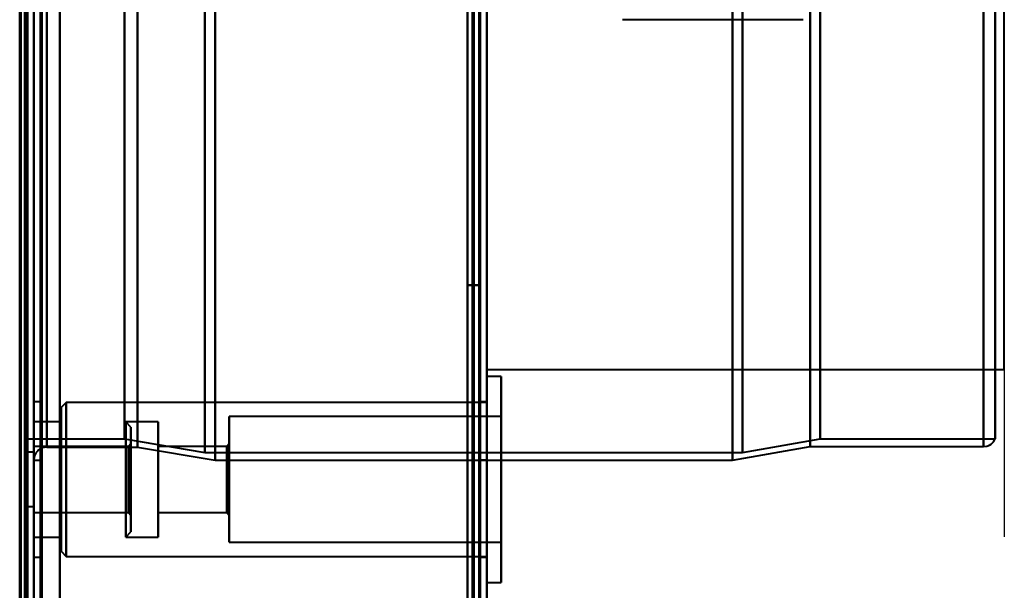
# Model space of a CAD drawing. Header units: millimetres. Extents: x -1352 to 2139, y -120 to 1046.
# Tile 49 of 77: x 549 to 625, y 175 to 219. Entities that reach past the tile are written whole.
import ezdxf

# ---------------------------------------------------------------- set-up
doc = ezdxf.new("R2010")
doc.units = ezdxf.units.MM
doc.layers.add('A-GENM', color=13, linetype='Continuous', lineweight=40)
doc.layers.add('G-IMPT', color=8, linetype='Continuous', lineweight=40)

# ---------------------------------------------------------------- blocks, each defined once
blk = doc.blocks.new('Maintenance r21 - Maintenance r21-755170-Avant')
at = {"layer": 'A-GENM'}
for p, q in [((585, 0), (585, 973.372)), ((585, 973.372), (585, 0))]:
    blk.add_line(p, q, dxfattribs=at)
blk = doc.blocks.new('Souche connecteur circulaire R23 - Souche connecteur circulaire R23-755163-Avant')
at = {"layer": 'A-GENM'}
for p, q in [((585, 349.372), (585, 191.872)), ((625, 191.872), (625, 349.372)), ((585, 191.872), (625, 191.872))]:
    blk.add_line(p, q, dxfattribs=at)
blk = doc.blocks.new('NEXA 1000 CALQUES_dwg-755156-Avant')
at = {"layer": 'G-IMPT'}
for p, q in [((585, 128.972), (585, 972.772)), ((549.5, 129.472), (549.5, 937.272)), ((550, 937.272), (550, 129.472)), ((549.3, 184.868), (549.3, 514.872)), ((549.3, 514.872), (549.3, 184.868)), ((550, 514.872), (550, 184.868)), ((549.3, 171.872), (549.3, 501.877)), ((549.3, 501.877), (549.3, 171.872)), ((564, 196.883), (564, 501.872)), ((564, 501.872), (564, 196.883)), ((584.5, 501.872), (584.5, 196.883)), ((584.5, 184.872), (584.5, 501.872)), ((584.5, 184.872), (584.5, 501.872)), ((584.5, 501.872), (584.5, 184.872)), ((585, 196.883), (585, 501.872)), ((585, 184.872), (585, 501.872)), ((585, 501.872), (585, 184.872)), ((585, 501.872), (585, 184.872)), ((604, 501.872), (604, 196.883)), ((604, 196.883), (604, 501.872)), ((551, 197.807), (551, 500.872)), ((558, 197.807), (558, 500.872)), ((558, 500.872), (558, 197.807)), ((563.198, 501.281), (563.198, 197.429)), ((563.198, 197.429), (563.198, 501.281)), ((604.773, 501.281), (604.773, 197.429)), ((604.773, 197.429), (604.773, 501.281)), ((610, 500.838), (610, 197.839)), ((610, 197.839), (610, 500.838)), ((623.387, 500.838), (623.387, 197.839)), ((623.387, 197.839), (623.387, 500.838)), ((556.99, 198.386), (556.99, 500.246)), ((556.99, 500.246), (556.99, 198.386)), ((610.773, 500.246), (610.773, 198.386)), ((610.773, 198.386), (610.773, 500.246)), ((624.3, 500.246), (624.3, 198.386)), ((624.3, 198.386), (624.3, 500.246)), ((564, 184.872), (564, 489.862)), ((564, 489.862), (564, 184.872)), ((604, 489.862), (604, 184.872)), ((604, 184.872), (604, 489.862)), ((551, 185.872), (551, 488.938)), ((558, 185.872), (558, 488.938)), ((558, 488.938), (558, 185.872)), ((563.198, 489.315), (563.198, 185.464)), ((563.198, 185.464), (563.198, 489.315)), ((604.773, 489.315), (604.773, 185.464)), ((604.773, 185.464), (604.773, 489.315)), ((610, 488.906), (610, 185.907)), ((610, 185.907), (610, 488.906)), ((623.387, 488.906), (623.387, 185.907)), ((623.387, 185.907), (623.387, 488.906)), ((549.3, 488.359), (549.3, 186.498)), ((610.773, 488.359), (610.773, 186.498)), ((610.773, 186.498), (610.773, 488.359)), ((624.3, 488.359), (624.3, 186.498)), ((624.3, 186.498), (624.3, 488.359)), ((551, 403.514), (551, 185.872)), ((549.3, 186.498), (549.3, 403.275)), ((549.3, 403.275), (549.3, 198.386)), ((550, 343.372), (550, 171.872)), ((550, 343.372), (550, 184.872)), ((550, 184.872), (550, 343.372)), ((550, 171.872), (550, 343.372)), ((550.5, 343.372), (550.5, 184.872)), ((550.5, 184.872), (550.5, 343.372)), ((556.99, 186.498), (556.99, 283.47)), ((556.99, 283.47), (556.99, 186.498)), ((585, 128.972), (585, 225.572)), ((549.3, 198.386), (549.3, 186.498)), ((556.99, 186.498), (556.99, 198.386)), ((556.99, 198.386), (556.99, 186.498)), ((610.773, 198.386), (610.773, 186.498)), ((610.773, 186.498), (610.773, 198.386)), ((624.3, 198.386), (624.3, 186.498)), ((624.3, 186.498), (624.3, 198.386)), ((551, 185.872), (551, 197.807)), ((558, 185.872), (558, 197.807)), ((558, 197.807), (558, 185.872)), ((563.198, 197.429), (563.198, 185.464)), ((563.198, 185.464), (563.198, 197.429)), ((604.773, 197.429), (604.773, 185.464)), ((604.773, 185.464), (604.773, 197.429)), ((610, 197.839), (610, 185.907)), ((610, 185.907), (610, 197.839)), ((623.387, 197.839), (623.387, 185.907)), ((623.387, 185.907), (623.387, 197.839)), ((564, 184.872), (564, 196.883)), ((564, 196.883), (564, 184.872)), ((584.5, 196.883), (584.5, 184.872)), ((585, 184.872), (585, 196.883)), ((604, 196.883), (604, 184.872)), ((604, 184.872), (604, 196.883)), ((586.1, 191.322), (585, 191.322)), ((585, 183.372), (585, 191.322)), ((585, 191.322), (585, 183.372)), ((586.1, 191.322), (586.1, 183.372)), ((586.1, 183.372), (586.1, 191.322)), ((550.5, 189.372), (550, 189.372)), ((550, 183.372), (550, 189.372)), ((550, 189.372), (550, 183.372)), ((550.5, 189.372), (550.5, 183.372)), ((550.5, 183.372), (550.5, 189.372)), ((552.5, 189.322), (552.1, 188.922)), ((552.1, 183.372), (552.1, 188.922)), ((552.1, 188.922), (552.1, 183.372)), ((585, 189.322), (552.5, 189.322)), ((552.5, 189.322), (552.5, 183.372)), ((552.5, 183.372), (552.5, 189.322)), ((585, 189.372), (584.5, 189.372)), ((584.5, 183.372), (584.5, 189.372)), ((584.5, 189.372), (584.5, 183.372)), ((585, 183.372), (585, 189.372)), ((585, 189.322), (585, 183.372)), ((586.1, 188.222), (565.1, 188.222)), ((565.1, 183.372), (565.1, 188.222)), ((565.1, 188.222), (565.1, 183.372)), ((586.1, 183.372), (586.1, 188.222)), ((586.1, 188.222), (586.1, 183.372)), ((552.1, 187.822), (550, 187.822)), ((550, 187.822), (550, 183.372)), ((550, 183.372), (550, 187.822)), ((552.1, 187.822), (552.1, 183.372)), ((552.1, 183.372), (552.1, 187.822)), ((557.5, 187.422), (557.1, 187.822)), ((559.6, 187.822), (557.1, 187.822)), ((557.1, 181.668), (557.1, 187.822)), ((557.1, 187.822), (557.1, 183.372)), ((557.5, 181.821), (557.5, 187.422)), ((557.5, 187.422), (557.5, 181.821)), ((559.6, 183.372), (559.6, 187.822)), ((559.6, 187.822), (559.6, 183.372)), ((549.3, 186.498), (556.99, 186.498)), ((556.99, 186.498), (563.198, 185.464)), ((604.773, 185.464), (610.773, 186.498)), ((610.773, 186.498), (624.3, 186.498)), ((557.3, 185.922), (550, 185.922)), ((550, 183.372), (550, 185.922)), ((550, 185.922), (550, 183.372)), ((551, 185.872), (558, 185.872)), ((557.5, 186.122), (557.3, 185.922)), ((557.3, 185.922), (557.3, 182.396)), ((557.3, 183.372), (557.3, 185.922)), ((557.5, 182.319), (557.5, 186.122)), ((557.5, 186.122), (557.5, 182.319)), ((558, 185.872), (564, 184.872)), ((564.9, 185.922), (559.6, 185.922)), ((559.6, 185.922), (559.6, 183.372)), ((559.6, 183.372), (559.6, 185.922)), ((565.1, 186.122), (564.9, 185.922)), ((564.9, 185.922), (564.9, 183.372)), ((564.9, 183.372), (564.9, 185.922)), ((565.1, 183.372), (565.1, 186.122)), ((565.1, 186.122), (565.1, 183.372)), ((604, 184.872), (610, 185.907)), ((610, 185.907), (623.387, 185.907)), ((550, 185.472), (549.5, 185.472)), ((549.5, 183.372), (549.5, 185.472)), ((549.5, 185.472), (549.5, 183.372)), ((550, 185.472), (550, 181.272)), ((550, 185.472), (550, 181.272)), ((550, 183.372), (550, 185.472)), ((550, 183.372), (550, 185.472)), ((557.1, 178.922), (557.1, 185.077)), ((557.5, 179.322), (557.5, 184.924)), ((557.5, 184.924), (557.5, 179.322)), ((563.198, 185.464), (604.773, 185.464)), ((549.3, 171.872), (549.3, 184.868)), ((550, 184.872), (550.5, 184.872)), ((557.3, 184.349), (557.3, 180.822)), ((557.5, 180.622), (557.5, 184.426)), ((557.5, 184.426), (557.5, 180.622)), ((564, 184.872), (584.5, 184.872)), ((584.5, 184.872), (585, 184.872)), ((585, 184.872), (604, 184.872)), ((549.5, 181.272), (549.5, 183.372)), ((549.5, 183.372), (549.5, 181.272)), ((550, 177.372), (550, 183.372)), ((550, 183.372), (550, 178.922)), ((550, 180.822), (550, 183.372)), ((550, 181.272), (550, 183.372)), ((550, 183.372), (550, 180.822)), ((550, 178.922), (550, 183.372)), ((550, 183.372), (550, 177.372)), ((550.5, 183.372), (550.5, 177.372)), ((550.5, 177.372), (550.5, 183.372)), ((552.1, 183.372), (552.1, 178.922)), ((552.1, 177.822), (552.1, 183.372)), ((552.1, 183.372), (552.1, 177.822)), ((552.1, 178.922), (552.1, 183.372)), ((552.5, 183.372), (552.5, 177.422)), ((552.5, 177.422), (552.5, 183.372)), ((557.1, 183.372), (557.1, 181.668)), ((557.1, 183.372), (557.1, 178.922)), ((557.3, 180.822), (557.3, 183.372)), ((557.3, 180.822), (557.3, 183.372)), ((559.6, 183.372), (559.6, 180.822)), ((559.6, 178.922), (559.6, 183.372)), ((559.6, 183.372), (559.6, 178.922)), ((559.6, 180.822), (559.6, 183.372)), ((564.9, 183.372), (564.9, 180.822)), ((564.9, 180.822), (564.9, 183.372)), ((565.1, 180.622), (565.1, 183.372)), ((565.1, 178.522), (565.1, 183.372)), ((565.1, 183.372), (565.1, 180.622)), ((565.1, 183.372), (565.1, 178.522)), ((584.5, 177.372), (584.5, 183.372)), ((584.5, 183.372), (584.5, 177.372)), ((585, 183.372), (585, 177.422)), ((585, 175.422), (585, 183.372)), ((585, 177.372), (585, 183.372)), ((585, 183.372), (585, 175.422)), ((586.1, 178.522), (586.1, 183.372)), ((586.1, 183.372), (586.1, 175.422)), ((586.1, 175.422), (586.1, 183.372)), ((586.1, 183.372), (586.1, 178.522)), ((557.3, 182.396), (557.3, 180.822)), ((549.5, 181.272), (550, 181.272)), ((550, 180.822), (557.3, 180.822)), ((557.3, 180.822), (557.5, 180.622)), ((559.6, 180.822), (564.9, 180.822)), ((564.9, 180.822), (565.1, 180.622)), ((550, 178.922), (552.1, 178.922)), ((557.1, 178.922), (557.5, 179.322)), ((557.1, 178.922), (559.6, 178.922)), ((565.1, 178.522), (586.1, 178.522)), ((550, 177.372), (550.5, 177.372)), ((552.1, 177.822), (552.5, 177.422)), ((552.5, 177.422), (585, 177.422)), ((584.5, 177.372), (585, 177.372)), ((585, 175.422), (586.1, 175.422))]:
    blk.add_line(p, q, dxfattribs=at)
at = {"layer": 'G-IMPT', "flags": 128}
for points in [[(584.4, 972.772), (584.4, 761.822), (584.4, 550.872), (584.4, 339.922), (584.4, 128.972)], [(584.4, 972.772), (584.4, 761.822), (584.4, 550.872), (584.4, 339.922), (584.4, 128.972)], [(584.4, 128.972), (584.4, 339.922), (584.4, 550.872), (584.4, 761.822), (584.4, 972.772)], [(584.5, 128.972), (584.5, 339.922), (584.5, 550.872), (584.5, 761.822), (584.5, 972.772)], [(585, 128.972), (585, 339.922), (585, 550.872), (585, 761.822), (585, 972.772)], [(585, 972.772), (585, 761.822), (585, 550.872), (585, 339.922), (585, 128.972)], [(583.9, 129.472), (583.9, 340.172), (583.9, 550.872), (583.9, 761.572), (583.9, 972.272)], [(583.9, 129.472), (583.9, 340.172), (583.9, 550.872), (583.9, 761.572), (583.9, 972.272)], [(583.9, 972.272), (583.9, 761.572), (583.9, 550.872), (583.9, 340.172), (583.9, 129.472)], [(584, 972.272), (584, 761.572), (584, 550.872), (584, 340.172), (584, 129.472)], [(584, 129.472), (584, 340.172), (584, 550.872), (584, 761.572), (584, 972.272)], [(584, 972.272), (584, 761.572), (584, 550.872), (584, 340.172), (584, 129.472)], [(584.5, 972.272), (584.5, 761.572), (584.5, 550.872), (584.5, 340.172), (584.5, 129.472)], [(584.5, 129.472), (584.5, 340.172), (584.5, 550.872), (584.5, 761.572), (584.5, 972.272)], [(584.5, 129.472), (584.5, 340.172), (584.5, 550.872), (584.5, 761.572), (584.5, 972.272)], [(584.5, 972.272), (584.5, 761.572), (584.5, 550.872), (584.5, 340.172), (584.5, 129.472)], [(584.5, 972.272), (584.5, 761.572), (584.5, 550.872), (584.5, 340.172), (584.5, 129.472)], [(584.5, 129.472), (584.5, 340.172), (584.5, 550.872), (584.5, 761.572), (584.5, 972.272)], [(549.4, 937.772), (549.4, 735.572), (549.4, 533.372), (549.4, 331.172), (549.4, 128.972)], [(549.4, 128.972), (549.4, 331.172), (549.4, 533.372), (549.4, 735.572), (549.4, 937.772)], [(549.4, 128.972), (549.4, 331.172), (549.4, 533.372), (549.4, 735.572), (549.4, 937.772)], [(549.5, 937.772), (549.5, 735.572), (549.5, 533.372), (549.5, 331.172), (549.5, 128.972)], [(550, 937.772), (550, 735.572), (550, 533.372), (550, 331.172), (550, 128.972)], [(550, 128.972), (550, 331.172), (550, 533.372), (550, 735.572), (550, 937.772)], [(552, 937.772), (552, 735.572), (552, 533.372), (552, 331.172), (552, 128.972)], [(552, 128.972), (552, 331.172), (552, 533.372), (552, 735.572), (552, 937.772)], [(552, 937.772), (552, 735.572), (552, 533.372), (552, 331.172), (552, 128.972)], [(552, 128.972), (552, 331.172), (552, 533.372), (552, 735.572), (552, 937.772)], [(584.4, 128.972), (584.4, 331.172), (584.4, 533.372), (584.4, 735.572), (584.4, 937.772)], [(584.4, 128.972), (584.4, 331.172), (584.4, 533.372), (584.4, 735.572), (584.4, 937.772)], [(584.4, 937.772), (584.4, 735.572), (584.4, 533.372), (584.4, 331.172), (584.4, 128.972)], [(584.5, 937.772), (584.5, 735.572), (584.5, 533.372), (584.5, 331.172), (584.5, 128.972)], [(585, 937.772), (585, 735.572), (585, 533.372), (585, 331.172), (585, 128.972)], [(585, 128.972), (585, 331.172), (585, 533.372), (585, 735.572), (585, 937.772)], [(548.9, 937.272), (548.9, 743.297), (548.9, 549.322), (548.9, 355.347), (548.9, 161.372)], [(548.9, 161.372), (548.9, 355.347), (548.9, 549.322), (548.9, 743.297), (548.9, 937.272)], [(549, 129.372), (549, 331.372), (549, 533.372), (549, 735.372), (549, 937.372)], [(549, 937.372), (549, 735.372), (549, 533.372), (549, 331.372), (549, 129.372)], [(549, 129.472), (549, 331.422), (549, 533.372), (549, 735.322), (549, 937.272)], [(549, 937.272), (549, 735.322), (549, 533.372), (549, 331.422), (549, 129.472)], [(549.5, 937.272), (549.5, 735.322), (549.5, 533.372), (549.5, 331.422), (549.5, 129.472)], [(549.5, 129.472), (549.5, 331.422), (549.5, 533.372), (549.5, 735.322), (549.5, 937.272)], [(549.5, 937.272), (549.5, 735.322), (549.5, 533.372), (549.5, 331.422), (549.5, 129.472)], [(549.5, 129.472), (549.5, 331.422), (549.5, 533.372), (549.5, 735.322), (549.5, 937.272)], [(549.5, 129.472), (549.5, 331.422), (549.5, 533.372), (549.5, 735.322), (549.5, 937.272)], [(549.5, 937.272), (549.5, 735.322), (549.5, 533.372), (549.5, 331.422), (549.5, 129.472)], [(550, 129.472), (550, 331.422), (550, 533.372), (550, 735.322), (550, 937.272)], [(550, 937.272), (550, 735.322), (550, 533.372), (550, 331.422), (550, 129.472)], [(550, 937.272), (550, 743.297), (550, 549.322), (550, 355.347), (550, 161.372)], [(550, 129.472), (550, 331.422), (550, 533.372), (550, 735.322), (550, 937.272)], [(550, 161.372), (550, 355.347), (550, 549.322), (550, 743.297), (550, 937.272)], [(550, 937.272), (550, 735.322), (550, 533.372), (550, 331.422), (550, 129.472)], [(550.5, 129.472), (550.5, 331.422), (550.5, 533.372), (550.5, 735.322), (550.5, 937.272)], [(550.5, 937.272), (550.5, 735.322), (550.5, 533.372), (550.5, 331.422), (550.5, 129.472)], [(550.6, 129.472), (550.6, 331.422), (550.6, 533.372), (550.6, 735.322), (550.6, 937.272)], [(550.6, 937.272), (550.6, 735.322), (550.6, 533.372), (550.6, 331.422), (550.6, 129.472)], [(550.6, 129.472), (550.6, 331.422), (550.6, 533.372), (550.6, 735.322), (550.6, 937.272)], [(550.6, 129.472), (550.6, 331.422), (550.6, 533.372), (550.6, 735.322), (550.6, 937.272)], [(550.6, 937.272), (550.6, 735.322), (550.6, 533.372), (550.6, 331.422), (550.6, 129.472)], [(550.6, 937.272), (550.6, 735.322), (550.6, 533.372), (550.6, 331.422), (550.6, 129.472)], [(552, 937.272), (552, 735.322), (552, 533.372), (552, 331.422), (552, 129.472)], [(552, 129.472), (552, 331.422), (552, 533.372), (552, 735.322), (552, 937.272)], [(552, 937.272), (552, 735.322), (552, 533.372), (552, 331.422), (552, 129.472)], [(552, 129.472), (552, 331.422), (552, 533.372), (552, 735.322), (552, 937.272)], [(583.5, 937.272), (583.5, 735.322), (583.5, 533.372), (583.5, 331.422), (583.5, 129.472)], [(583.5, 129.472), (583.5, 331.422), (583.5, 533.372), (583.5, 735.322), (583.5, 937.272)], [(583.5, 129.472), (583.5, 331.422), (583.5, 533.372), (583.5, 735.322), (583.5, 937.272)], [(583.5, 937.272), (583.5, 735.322), (583.5, 533.372), (583.5, 331.422), (583.5, 129.472)], [(583.5, 318.372), (583.5, 288.372), (583.5, 258.372), (583.5, 228.372), (583.5, 198.372)], [(583.5, 198.372), (583.5, 228.372), (583.5, 258.372), (583.5, 288.372), (583.5, 318.372)], [(583.5, 318.372), (583.5, 288.372), (583.5, 258.372), (583.5, 228.372), (583.5, 198.372)], [(583.5, 198.372), (583.5, 228.372), (583.5, 258.372), (583.5, 288.372), (583.5, 318.372)], [(584.5, 198.372), (584.5, 228.372), (584.5, 258.372), (584.5, 288.372), (584.5, 318.372)], [(584.5, 318.372), (584.5, 288.372), (584.5, 258.372), (584.5, 228.372), (584.5, 198.372)], [(584.5, 198.372), (584.5, 228.372), (584.5, 258.372), (584.5, 288.372), (584.5, 318.372)], [(584.5, 318.372), (584.5, 288.372), (584.5, 258.372), (584.5, 228.372), (584.5, 198.372)], [(583.5, 129.472), (583.5, 153.497), (583.5, 177.522), (583.5, 201.547), (583.5, 225.572)], [(583.5, 225.572), (583.5, 201.547), (583.5, 177.522), (583.5, 153.497), (583.5, 129.472)], [(583.5, 225.572), (583.5, 201.547), (583.5, 177.522), (583.5, 153.497), (583.5, 129.472)], [(583.5, 129.472), (583.5, 153.497), (583.5, 177.522), (583.5, 201.547), (583.5, 225.572)], [(584.4, 225.572), (584.4, 201.422), (584.4, 177.272), (584.4, 153.122), (584.4, 128.972)], [(584.4, 128.972), (584.4, 153.122), (584.4, 177.272), (584.4, 201.422), (584.4, 225.572)], [(584.4, 225.572), (584.4, 201.422), (584.4, 177.272), (584.4, 153.122), (584.4, 128.972)], [(584.5, 128.972), (584.5, 153.122), (584.5, 177.272), (584.5, 201.422), (584.5, 225.572)], [(585, 128.972), (585, 153.122), (585, 177.272), (585, 201.422), (585, 225.572)], [(585, 225.572), (585, 201.422), (585, 177.272), (585, 153.122), (585, 128.972)], [(585, 225.572), (585, 201.422), (585, 177.272), (585, 153.122), (585, 128.972)], [(585, 128.972), (585, 153.122), (585, 177.272), (585, 201.422), (585, 225.572)], [(609.465, 218.872), (605.974, 218.872), (602.483, 218.872), (598.991, 218.872), (595.5, 218.872)], [(583.5, 198.372), (583.75, 198.372), (584, 198.372), (584.25, 198.372), (584.5, 198.372)], [(584.5, 198.372), (584.25, 198.372), (584, 198.372), (583.75, 198.372), (583.5, 198.372)], [(583.5, 198.372), (583.75, 198.372), (584, 198.372), (584.25, 198.372), (584.5, 198.372)], [(584.5, 198.372), (584.25, 198.372), (584, 198.372), (583.75, 198.372), (583.5, 198.372)], [(623.387, 185.907), (623.644, 185.941), (623.844, 186.017), (623.986, 186.106), (624.172, 186.287), (624.3, 186.498)], [(551, 185.872), (550.96, 185.872), (550.92, 185.869), (550.88, 185.865), (550.841, 185.86), (550.801, 185.852), (550.762, 185.844), (550.724, 185.833), (550.685, 185.822), (550.648, 185.808), (550.611, 185.793), (550.574, 185.777), (550.538, 185.759), (550.503, 185.74), (550.469, 185.72), (550.435, 185.698), (550.403, 185.674), (550.371, 185.65), (550.341, 185.624), (550.311, 185.597), (550.283, 185.569), (550.255, 185.54), (550.229, 185.509), (550.204, 185.478), (550.181, 185.446), (550.159, 185.413), (550.138, 185.379), (550.118, 185.344), (550.1, 185.308), (550.083, 185.272), (550.068, 185.235), (550.054, 185.197), (550.042, 185.159), (550.031, 185.12), (550.022, 185.082), (550.015, 185.042), (550.009, 185.003), (550.004, 184.963), (550.001, 184.923), (550, 184.883), (550, 184.872)], [(584.5, 184.872), (584.625, 184.872), (584.75, 184.872), (584.875, 184.872), (585, 184.872)], [(585, 184.872), (584.875, 184.872), (584.75, 184.872), (584.625, 184.872), (584.5, 184.872)]]:
    blk.add_lwpolyline(points, dxfattribs=at)

msp = doc.modelspace()

# ---------------------------------------------------------------- linework, layer by layer
at = {"color": 1, "lineweight": 30}
for p, q in [((625, 191.872), (625, 506.872)), ((625, 204.808), (625, 178.937))]:
    msp.add_line(p, q, dxfattribs=at)
at = {"color": 94, "lineweight": 30}
msp.add_line((625, 191.872), (625, 506.872), dxfattribs=at)

# ---------------------------------------------------------------- block references
at = {"layer": 'A-GENM'}
for name in ['Maintenance r21 - Maintenance r21-755170-Avant', 'Souche connecteur circulaire R23 - Souche connecteur circulaire R23-755163-Avant']:
    msp.add_blockref(name, (0, 0), dxfattribs=at)
at = {"layer": 'G-IMPT'}
msp.add_blockref('NEXA 1000 CALQUES_dwg-755156-Avant', (0, 0), dxfattribs=at)

doc.saveas('drawing.dxf')
